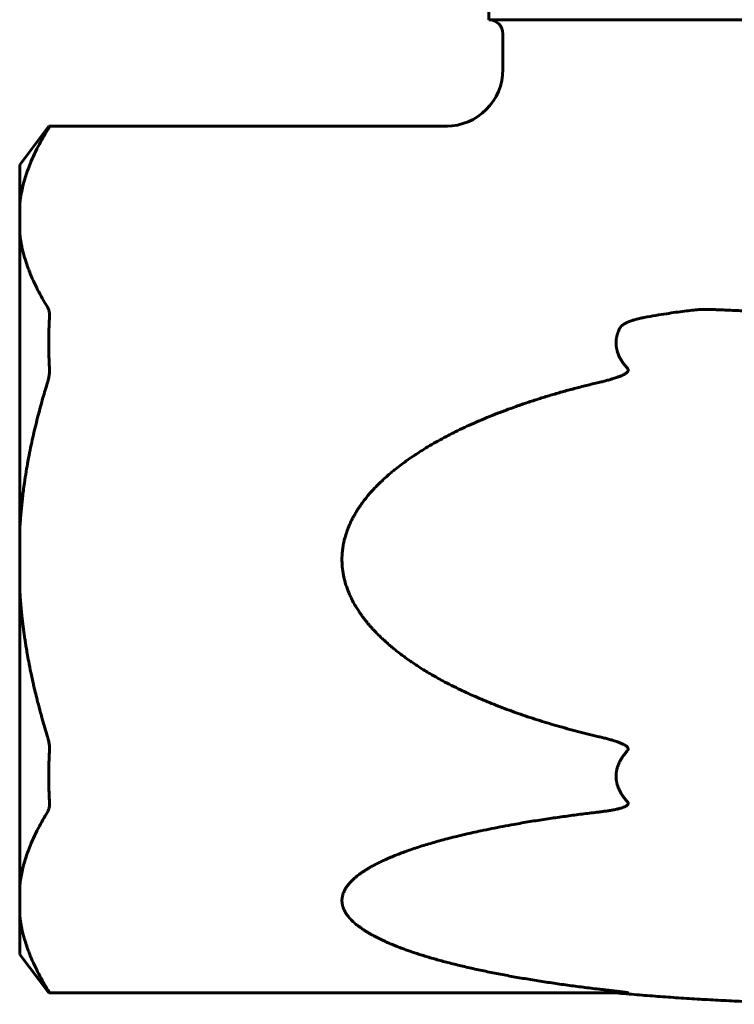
# Model space of a CAD drawing. Header units: millimetres. Extents: x 52 to 192, y 41 to 254.
# Tile 1 of 4: x 62 to 112, y 41 to 110. Entities that reach past the tile are written whole.
import ezdxf

# ---------------------------------------------------------------- set-up
doc = ezdxf.new("R2010")
doc.units = ezdxf.units.MM
doc.linetypes.add('K5LT_BASIC', pattern=[0])
doc.layers.add('Системный слой (1)', color=7, linetype='Continuous', true_color=0x6c6c6c)

# ---------------------------------------------------------------- blocks, each defined once
blk = doc.blocks.new('U9')
at = {"layer": 'Системный слой (1)', "color": 150, "linetype": 'K5LT_BASIC', "lineweight": 60, "true_color": 0x0080ff}
for p, q in [((95.174, 110), (95.174, 110)), ((149.174, 110), (149.174, 110))]:
    blk.add_line(p, q, dxfattribs=at)

msp = doc.modelspace()

# ---------------------------------------------------------------- linework, layer by layer
at = {"layer": 'Системный слой (1)', "color": 150, "linetype": 'K5LT_BASIC', "lineweight": 60, "true_color": 0x0080ff}
for p, q in [((95.174, 110), (95.174, 122)), ((95.174, 110), (149.174, 110)), ((96.174, 106.503), (96.174, 109)), ((62.174, 99.791), (64.217, 102.503)), ((64.27, 102.503), (64.217, 102.503)), ((64.27, 102.503), (92.245, 102.503)), ((92.245, 102.503), (92.245, 102.503)), ((92.245, 102.503), (92.274, 102.503)), ((92.245, 102.503), (92.274, 102.503)), ((92.245, 102.503), (92.245, 102.503)), ((62.174, 97.023), (62.174, 99.791)), ((62.174, 97.023), (62.174, 94.983)), ((62.174, 74.043), (62.174, 94.983)), ((62.174, 74.043), (62.174, 69.963)), ((62.174, 49.023), (62.174, 69.963)), ((62.174, 49.023), (62.174, 46.983)), ((62.174, 44.215), (62.174, 46.983)), ((62.174, 44.215), (64.217, 41.503)), ((64.217, 41.503), (64.27, 41.503)), ((64.27, 41.503), (104.929, 41.503))]:
    msp.add_line(p, q, dxfattribs=at)
for centre, radius, start, end in [((95.174, 109), 1, 0, 90), ((92.174, 106.503), 4, 270, 0)]:
    msp.add_arc(centre, radius, start, end, dxfattribs=at)
msp.add_ellipse((92.245, 106.503), major_axis=(0, 4), ratio=0.997635, start_param=3.141593, end_param=3.149049, dxfattribs=at)
for points, knots in [([(64.132, 102.235), (64.021, 102.055), (63.793, 101.673), (63.457, 101.058), (63.129, 100.386), (62.85, 99.724), (62.647, 99.157), (62.519, 98.742), (62.436, 98.438), (62.376, 98.195), (62.324, 97.961), (62.278, 97.731), (62.237, 97.497), (62.202, 97.261), (62.182, 97.102), (62.174, 97.023)], [0, 0, 0, 0, 0.106399, 0.225089, 0.359358, 0.49713, 0.606635, 0.68456, 0.733969, 0.779956, 0.822914, 0.866316, 0.910557, 0.955146, 1, 1, 1, 1]), ([(64.27, 102.503), (64.272, 102.503), (64.274, 102.501), (64.273, 102.492), (64.269, 102.477), (64.254, 102.445), (64.232, 102.404), (64.204, 102.355), (64.176, 102.306), (64.151, 102.266), (64.138, 102.244), (64.132, 102.235)], [0, 0, 0, 0, 0.136073, 0.165872, 0.318804, 0.458754, 0.602188, 0.745894, 0.865636, 0.944943, 1, 1, 1, 1]), ([(62.174, 94.983), (62.181, 94.916), (62.2, 94.761), (62.235, 94.519), (62.281, 94.258), (62.329, 94.021), (62.376, 93.811), (62.422, 93.625), (62.47, 93.443), (62.521, 93.264), (62.573, 93.089), (62.633, 92.902), (62.709, 92.677), (62.817, 92.38), (62.97, 91.995), (63.177, 91.523), (63.443, 90.978), (63.763, 90.385), (64.004, 89.977), (64.132, 89.771)], [0, 0, 0, 0, 0.037605, 0.087427, 0.136797, 0.185609, 0.221307, 0.256526, 0.291008, 0.325235, 0.358442, 0.390899, 0.43211, 0.486994, 0.56157, 0.653155, 0.760041, 0.877939, 1, 1, 1, 1]), ([(64.27, 89.039), (64.272, 89.08), (64.274, 89.13), (64.273, 89.223), (64.269, 89.314), (64.254, 89.428), (64.232, 89.532), (64.204, 89.622), (64.176, 89.691), (64.151, 89.738), (64.138, 89.761), (64.132, 89.771)], [0, 0, 0, 0, 0.136073, 0.165872, 0.318804, 0.458754, 0.602188, 0.745894, 0.865636, 0.944943, 1, 1, 1, 1]), ([(106.114, 89.039), (106.387, 89.091), (106.909, 89.185), (107.651, 89.305), (108.322, 89.403), (108.925, 89.483), (109.464, 89.547), (109.799, 89.584), (109.955, 89.6)], [0, 0, 0, 0, 0.21498, 0.408582, 0.580793, 0.738974, 0.87871, 1, 1, 1, 1]), ([(109.955, 89.6), (109.97, 89.602), (110.002, 89.605), (110.049, 89.608), (110.099, 89.61), (110.151, 89.611), (110.193, 89.612), (110.231, 89.613), (110.266, 89.613), (110.303, 89.613), (110.35, 89.613), (110.409, 89.613), (110.505, 89.611), (110.624, 89.609), (110.771, 89.606), (110.932, 89.601), (111.118, 89.594), (111.372, 89.585), (111.735, 89.569), (112.214, 89.548), (112.746, 89.522), (113.264, 89.495), (113.741, 89.469), (114.043, 89.452), (114.192, 89.444)], [0, 0, 0, 0, 0.010864, 0.022122, 0.033762, 0.046145, 0.058894, 0.062995, 0.073268, 0.083775, 0.088894, 0.106673, 0.125351, 0.15616, 0.190772, 0.229175, 0.270401, 0.321884, 0.409191, 0.52706, 0.661623, 0.78609, 0.894263, 1, 1, 1, 1]), ([(64.27, 85.467), (64.261, 85.615), (64.246, 85.912), (64.229, 86.359), (64.22, 86.806), (64.216, 87.253), (64.22, 87.7), (64.229, 88.147), (64.246, 88.593), (64.261, 88.89), (64.27, 89.039)], [0, 0, 0, 0, 0.124461, 0.249612, 0.374968, 0.5, 0.625032, 0.750388, 0.875539, 1, 1, 1, 1]), ([(104.388, 88.268), (104.39, 88.273), (104.396, 88.283), (104.405, 88.299), (104.414, 88.315), (104.425, 88.33), (104.436, 88.346), (104.447, 88.361), (104.46, 88.376), (104.472, 88.391), (104.486, 88.406), (104.5, 88.421), (104.515, 88.436), (104.531, 88.451), (104.548, 88.466), (104.566, 88.481), (104.584, 88.496), (104.603, 88.511), (104.623, 88.526), (104.644, 88.541), (104.666, 88.556), (104.689, 88.571), (104.716, 88.588), (104.748, 88.607), (104.784, 88.627), (104.818, 88.645), (104.85, 88.662), (104.882, 88.677), (104.915, 88.693), (104.951, 88.709), (104.99, 88.726), (105.031, 88.743), (105.074, 88.76), (105.119, 88.778), (105.167, 88.795), (105.218, 88.813), (105.272, 88.831), (105.33, 88.849), (105.39, 88.868), (105.454, 88.886), (105.519, 88.904), (105.587, 88.922), (105.657, 88.94), (105.729, 88.957), (105.803, 88.974), (105.879, 88.991), (105.956, 89.008), (106.034, 89.023), (106.087, 89.034), (106.114, 89.039)], [0, 0, 0, 0, 0.00997, 0.020034, 0.030194, 0.040533, 0.050985, 0.061619, 0.072357, 0.083263, 0.094243, 0.105495, 0.116942, 0.128715, 0.140614, 0.152954, 0.165581, 0.178593, 0.1917, 0.205272, 0.219222, 0.233791, 0.248606, 0.269479, 0.290822, 0.312587, 0.329783, 0.347702, 0.366951, 0.38683, 0.408398, 0.431013, 0.455098, 0.479551, 0.505609, 0.532898, 0.562248, 0.592439, 0.624621, 0.657956, 0.692786, 0.727949, 0.764263, 0.801396, 0.839784, 0.878657, 0.91852, 0.958958, 1, 1, 1, 1]), ([(104.929, 85.467), (104.913, 85.485), (104.881, 85.52), (104.834, 85.574), (104.789, 85.628), (104.745, 85.683), (104.702, 85.739), (104.66, 85.795), (104.62, 85.851), (104.581, 85.907), (104.543, 85.965), (104.507, 86.022), (104.473, 86.08), (104.44, 86.139), (104.403, 86.208), (104.357, 86.299), (104.305, 86.416), (104.259, 86.538), (104.225, 86.644), (104.202, 86.727), (104.186, 86.795), (104.173, 86.858), (104.162, 86.921), (104.152, 86.988), (104.143, 87.071), (104.137, 87.16), (104.135, 87.232), (104.136, 87.303), (104.138, 87.371), (104.145, 87.454), (104.153, 87.52), (104.162, 87.582), (104.172, 87.641), (104.184, 87.7), (104.198, 87.759), (104.213, 87.817), (104.23, 87.875), (104.248, 87.932), (104.268, 87.989), (104.289, 88.046), (104.311, 88.102), (104.335, 88.157), (104.361, 88.213), (104.379, 88.249), (104.388, 88.268)], [0, 0, 0, 0, 0.022664, 0.045184, 0.067627, 0.089957, 0.112222, 0.134362, 0.156425, 0.178396, 0.200345, 0.222201, 0.244012, 0.2657, 0.287316, 0.32058, 0.36538, 0.412278, 0.449567, 0.474971, 0.497987, 0.518565, 0.539104, 0.561755, 0.586539, 0.622551, 0.651045, 0.65853, 0.694345, 0.718912, 0.741269, 0.761355, 0.781395, 0.801348, 0.821284, 0.841195, 0.861089, 0.880973, 0.900836, 0.920639, 0.940415, 0.960209, 0.980061, 1, 1, 1, 1]), ([(64.27, 85.467), (64.272, 85.425), (64.274, 85.373), (64.273, 85.271), (64.269, 85.166), (64.254, 85.02), (64.232, 84.874), (64.204, 84.735), (64.176, 84.618), (64.151, 84.531), (64.138, 84.485), (64.132, 84.467)], [0, 0, 0, 0, 0.136073, 0.165872, 0.318804, 0.458754, 0.602188, 0.745894, 0.865636, 0.944943, 1, 1, 1, 1]), ([(104.929, 85.467), (104.932, 85.464), (104.938, 85.457), (104.946, 85.447), (104.953, 85.437), (104.959, 85.427), (104.965, 85.417), (104.97, 85.408), (104.974, 85.399), (104.977, 85.39), (104.98, 85.381), (104.983, 85.369), (104.985, 85.355), (104.986, 85.343), (104.986, 85.329), (104.984, 85.312), (104.977, 85.287), (104.965, 85.257), (104.943, 85.223), (104.908, 85.183), (104.862, 85.142), (104.813, 85.106), (104.766, 85.075), (104.718, 85.046), (104.665, 85.018), (104.604, 84.987), (104.532, 84.953), (104.445, 84.916), (104.342, 84.875), (104.221, 84.831), (104.083, 84.784), (103.944, 84.74), (103.807, 84.698), (103.672, 84.659), (103.531, 84.62), (103.383, 84.581), (103.232, 84.543), (103.076, 84.504), (102.971, 84.479), (102.919, 84.467)], [0, 0, 0, 0, 0.005686, 0.011266, 0.016723, 0.021942, 0.027049, 0.031776, 0.036243, 0.040309, 0.044235, 0.04944, 0.056366, 0.06362, 0.065309, 0.075228, 0.086424, 0.099816, 0.11675, 0.139093, 0.166568, 0.192287, 0.213665, 0.236311, 0.260507, 0.286217, 0.319589, 0.357653, 0.400407, 0.453942, 0.512663, 0.576593, 0.629843, 0.685866, 0.745763, 0.806748, 0.869982, 0.934389, 1, 1, 1, 1]), ([(64.132, 84.467), (64.021, 84.107), (63.793, 83.342), (63.457, 82.114), (63.129, 80.769), (62.9, 79.682), (62.738, 78.82), (62.625, 78.166), (62.519, 77.482), (62.436, 76.873), (62.376, 76.386), (62.324, 75.92), (62.278, 75.459), (62.241, 75.036), (62.205, 74.563), (62.185, 74.246), (62.174, 74.043)], [0, 0, 0, 0, 0.106399, 0.225089, 0.359358, 0.49713, 0.538534, 0.606635, 0.68456, 0.733969, 0.779956, 0.822914, 0.866316, 0.910557, 0.942625, 1, 1, 1, 1]), ([(102.919, 84.467), (102.629, 84.399), (102.052, 84.259), (101.192, 84.038), (100.345, 83.807), (99.513, 83.566), (98.697, 83.316), (97.896, 83.057), (97.114, 82.788), (96.347, 82.509), (95.597, 82.221), (94.865, 81.924), (94.16, 81.621), (93.479, 81.311), (92.981, 81.07), (92.555, 80.857), (92.146, 80.647), (91.606, 80.355), (91.035, 80.029), (90.517, 79.714), (90.165, 79.488), (89.832, 79.267), (89.494, 79.036), (89.044, 78.708), (88.672, 78.42), (88.406, 78.203), (88.16, 77.996), (87.89, 77.759), (87.565, 77.455), (87.319, 77.21), (87.128, 77.01), (86.951, 76.82), (86.742, 76.581), (86.518, 76.308), (86.318, 76.048), (86.138, 75.797), (85.979, 75.559), (85.851, 75.354), (85.761, 75.202), (85.674, 75.047), (85.573, 74.859), (85.466, 74.64), (85.371, 74.431), (85.269, 74.186), (85.184, 73.955), (85.092, 73.668), (85.037, 73.472), (84.981, 73.231), (84.952, 73.09), (84.922, 72.918), (84.899, 72.769), (84.877, 72.581), (84.863, 72.415), (84.855, 72.278), (84.85, 72.15), (84.848, 72.04), (84.849, 71.949), (84.85, 71.858), (84.853, 71.774), (84.859, 71.657), (84.867, 71.539), (84.881, 71.392), (84.9, 71.236), (84.922, 71.086), (84.944, 70.958), (84.967, 70.841), (84.991, 70.729), (85.02, 70.608), (85.05, 70.49), (85.101, 70.309), (85.162, 70.117), (85.253, 69.863), (85.35, 69.62), (85.462, 69.372), (85.588, 69.118), (85.712, 68.887), (85.847, 68.657), (85.954, 68.487), (86.063, 68.32), (86.191, 68.133), (86.342, 67.927), (86.489, 67.735), (86.632, 67.557), (86.772, 67.391), (86.92, 67.222), (87.098, 67.027), (87.307, 66.807), (87.552, 66.564), (87.79, 66.339), (88.021, 66.131), (88.245, 65.937), (88.482, 65.74), (88.736, 65.536), (89.005, 65.329), (89.326, 65.092), (89.593, 64.903), (89.875, 64.71), (90.171, 64.513), (90.562, 64.265), (90.974, 64.015), (91.285, 63.834), (91.61, 63.65), (92.005, 63.434), (92.562, 63.142), (93.149, 62.853), (93.55, 62.664), (93.897, 62.505), (94.26, 62.342), (94.8, 62.11), (95.382, 61.871), (95.985, 61.634), (96.519, 61.434), (96.945, 61.28), (97.38, 61.126), (97.918, 60.942), (98.593, 60.723), (99.283, 60.509), (99.988, 60.301), (100.706, 60.099), (101.435, 59.904), (102.174, 59.717), (102.669, 59.597), (102.919, 59.539)], [0, 0, 0, 0, 0.019434, 0.038581, 0.057466, 0.075955, 0.094252, 0.112144, 0.129802, 0.147155, 0.16444, 0.181311, 0.197848, 0.213789, 0.229481, 0.233476, 0.244487, 0.25906, 0.273022, 0.286799, 0.298037, 0.299901, 0.312507, 0.324291, 0.335751, 0.342753, 0.346369, 0.356471, 0.365868, 0.375072, 0.378748, 0.383643, 0.391768, 0.399185, 0.406339, 0.412873, 0.419049, 0.424773, 0.428432, 0.430402, 0.43617, 0.442171, 0.446072, 0.450974, 0.4592, 0.461902, 0.470359, 0.472305, 0.477785, 0.479617, 0.48351, 0.4875, 0.49178, 0.494202, 0.496364, 0.500003, 0.501246, 0.502206, 0.505834, 0.50669, 0.509711, 0.513441, 0.516175, 0.519828, 0.523169, 0.524507, 0.527522, 0.530544, 0.532492, 0.535321, 0.542664, 0.545428, 0.552669, 0.559501, 0.562955, 0.570884, 0.576361, 0.580074, 0.583846, 0.589166, 0.59464, 0.600268, 0.604719, 0.609327, 0.614204, 0.619191, 0.626337, 0.633724, 0.641353, 0.64741, 0.653705, 0.660409, 0.667285, 0.674613, 0.682223, 0.692966, 0.695659, 0.704182, 0.715869, 0.725425, 0.735231, 0.739, 0.749428, 0.764168, 0.779454, 0.791538, 0.792676, 0.804018, 0.817144, 0.830516, 0.84449, 0.858809, 0.867183, 0.873593, 0.888468, 0.903672, 0.919103, 0.934892, 0.950833, 0.967054, 0.98344, 1, 1, 1, 1]), ([(62.174, 69.963), (62.181, 69.829), (62.2, 69.52), (62.235, 69.035), (62.281, 68.512), (62.329, 68.04), (62.376, 67.618), (62.422, 67.247), (62.47, 66.882), (62.521, 66.525), (62.573, 66.175), (62.633, 65.801), (62.709, 65.351), (62.817, 64.756), (62.95, 64.087), (63.074, 63.512), (63.23, 62.826), (63.407, 62.1), (63.611, 61.33), (63.839, 60.511), (64.004, 59.952), (64.132, 59.539)], [0, 0, 0, 0, 0.037605, 0.087427, 0.136797, 0.185609, 0.221307, 0.256526, 0.291008, 0.325235, 0.358442, 0.390899, 0.43211, 0.486994, 0.56157, 0.62469, 0.653155, 0.760041, 0.835566, 0.877939, 1, 1, 1, 1]), ([(64.27, 58.539), (64.272, 58.58), (64.274, 58.632), (64.273, 58.734), (64.269, 58.84), (64.254, 58.986), (64.232, 59.131), (64.204, 59.271), (64.176, 59.388), (64.151, 59.475), (64.138, 59.52), (64.132, 59.539)], [0, 0, 0, 0, 0.136073, 0.165872, 0.318804, 0.458754, 0.602188, 0.745894, 0.865636, 0.944943, 1, 1, 1, 1]), ([(104.929, 58.539), (104.932, 58.542), (104.938, 58.549), (104.946, 58.559), (104.953, 58.569), (104.959, 58.579), (104.965, 58.589), (104.97, 58.598), (104.974, 58.607), (104.977, 58.615), (104.98, 58.625), (104.983, 58.636), (104.985, 58.65), (104.986, 58.662), (104.986, 58.676), (104.984, 58.693), (104.977, 58.719), (104.965, 58.748), (104.943, 58.783), (104.908, 58.823), (104.862, 58.864), (104.813, 58.9), (104.766, 58.931), (104.718, 58.959), (104.665, 58.988), (104.604, 59.019), (104.532, 59.052), (104.445, 59.089), (104.342, 59.13), (104.221, 59.175), (104.083, 59.222), (103.944, 59.266), (103.807, 59.307), (103.672, 59.346), (103.531, 59.385), (103.383, 59.424), (103.232, 59.463), (103.076, 59.501), (102.971, 59.526), (102.919, 59.539)], [0, 0, 0, 0, 0.005686, 0.011266, 0.016723, 0.021942, 0.027049, 0.031776, 0.036243, 0.040309, 0.044235, 0.04944, 0.056366, 0.06362, 0.065309, 0.075228, 0.086424, 0.099816, 0.11675, 0.139093, 0.166568, 0.192287, 0.213665, 0.236311, 0.260507, 0.286217, 0.319589, 0.357653, 0.400407, 0.453942, 0.512663, 0.576593, 0.629843, 0.685866, 0.745763, 0.806748, 0.869982, 0.934389, 1, 1, 1, 1]), ([(64.27, 54.967), (64.261, 55.115), (64.246, 55.412), (64.229, 55.859), (64.22, 56.306), (64.216, 56.753), (64.22, 57.2), (64.229, 57.647), (64.246, 58.093), (64.261, 58.39), (64.27, 58.539)], [0, 0, 0, 0, 0.124461, 0.249612, 0.374968, 0.5, 0.625032, 0.750388, 0.875539, 1, 1, 1, 1]), ([(104.929, 54.967), (104.911, 54.986), (104.876, 55.025), (104.825, 55.085), (104.775, 55.145), (104.727, 55.205), (104.681, 55.266), (104.636, 55.328), (104.593, 55.389), (104.552, 55.452), (104.512, 55.514), (104.475, 55.577), (104.439, 55.639), (104.406, 55.702), (104.375, 55.764), (104.346, 55.825), (104.316, 55.893), (104.284, 55.973), (104.25, 56.065), (104.222, 56.156), (104.201, 56.234), (104.186, 56.298), (104.174, 56.354), (104.164, 56.41), (104.155, 56.465), (104.148, 56.521), (104.143, 56.576), (104.139, 56.63), (104.136, 56.689), (104.135, 56.731), (104.136, 56.778), (104.136, 56.825), (104.14, 56.893), (104.146, 56.962), (104.154, 57.029), (104.165, 57.101), (104.179, 57.181), (104.201, 57.273), (104.227, 57.367), (104.257, 57.46), (104.289, 57.546), (104.323, 57.629), (104.356, 57.703), (104.389, 57.77), (104.419, 57.829), (104.45, 57.885), (104.481, 57.939), (104.513, 57.993), (104.548, 58.048), (104.584, 58.102), (104.621, 58.157), (104.661, 58.212), (104.701, 58.266), (104.744, 58.321), (104.788, 58.376), (104.834, 58.431), (104.88, 58.485), (104.912, 58.521), (104.929, 58.539)], [0, 0, 0, 0, 0.019131, 0.038155, 0.057108, 0.075919, 0.09465, 0.113221, 0.131692, 0.15002, 0.168313, 0.18639, 0.204301, 0.221873, 0.239297, 0.256318, 0.273088, 0.294889, 0.321448, 0.347497, 0.367795, 0.382664, 0.39736, 0.411827, 0.426225, 0.440474, 0.454646, 0.468636, 0.482538, 0.500007, 0.500619, 0.518456, 0.53612, 0.553637, 0.571117, 0.588539, 0.609141, 0.633155, 0.660567, 0.683998, 0.707599, 0.729992, 0.751007, 0.769146, 0.785795, 0.801077, 0.816465, 0.832166, 0.848064, 0.864231, 0.88048, 0.896992, 0.913683, 0.930666, 0.947763, 0.965066, 0.982466, 1, 1, 1, 1]), ([(64.27, 54.967), (64.272, 54.925), (64.274, 54.875), (64.273, 54.783), (64.269, 54.692), (64.254, 54.577), (64.232, 54.473), (64.204, 54.383), (64.176, 54.314), (64.151, 54.267), (64.138, 54.244), (64.132, 54.235)], [0, 0, 0, 0, 0.136073, 0.165872, 0.318804, 0.458754, 0.602188, 0.745894, 0.865636, 0.944943, 1, 1, 1, 1]), ([(104.929, 54.967), (104.932, 54.964), (104.938, 54.957), (104.946, 54.947), (104.953, 54.937), (104.959, 54.927), (104.965, 54.918), (104.97, 54.909), (104.974, 54.9), (104.977, 54.892), (104.98, 54.883), (104.983, 54.873), (104.985, 54.859), (104.986, 54.848), (104.986, 54.835), (104.984, 54.82), (104.977, 54.797), (104.965, 54.771), (104.943, 54.741), (104.908, 54.707), (104.862, 54.674), (104.813, 54.645), (104.766, 54.621), (104.718, 54.599), (104.665, 54.577), (104.604, 54.554), (104.532, 54.53), (104.445, 54.504), (104.342, 54.475), (104.221, 54.446), (104.083, 54.415), (103.944, 54.387), (103.807, 54.362), (103.672, 54.339), (103.531, 54.317), (103.383, 54.295), (103.232, 54.274), (103.076, 54.254), (102.971, 54.241), (102.919, 54.235)], [0, 0, 0, 0, 0.005686, 0.011266, 0.016723, 0.021942, 0.027049, 0.031776, 0.036243, 0.040309, 0.044235, 0.04944, 0.056366, 0.06362, 0.065309, 0.075228, 0.086424, 0.099816, 0.11675, 0.139093, 0.166568, 0.192287, 0.213665, 0.236311, 0.260507, 0.286217, 0.319589, 0.357653, 0.400407, 0.453942, 0.512663, 0.576593, 0.629843, 0.685866, 0.745763, 0.806748, 0.869982, 0.934389, 1, 1, 1, 1]), ([(64.132, 54.235), (64.021, 54.055), (63.793, 53.673), (63.457, 53.058), (63.129, 52.386), (62.85, 51.724), (62.647, 51.157), (62.519, 50.742), (62.436, 50.438), (62.376, 50.195), (62.324, 49.961), (62.278, 49.731), (62.237, 49.497), (62.202, 49.261), (62.182, 49.102), (62.174, 49.023)], [0, 0, 0, 0, 0.106399, 0.225089, 0.359358, 0.49713, 0.606635, 0.68456, 0.733969, 0.779956, 0.822914, 0.866316, 0.910557, 0.955146, 1, 1, 1, 1]), ([(102.919, 54.235), (102.745, 54.214), (102.396, 54.173), (101.872, 54.108), (101.346, 54.04), (100.815, 53.969), (100.28, 53.895), (99.739, 53.817), (99.19, 53.735), (98.635, 53.649), (98.075, 53.559), (97.51, 53.464), (96.873, 53.352), (96.168, 53.223), (95.397, 53.072), (94.692, 52.927), (94.055, 52.788), (93.487, 52.658), (92.929, 52.524), (92.384, 52.387), (91.852, 52.246), (91.338, 52.103), (90.84, 51.957), (90.363, 51.81), (89.903, 51.66), (89.464, 51.508), (89.046, 51.356), (88.655, 51.205), (88.289, 51.055), (87.95, 50.908), (87.636, 50.763), (87.349, 50.622), (87.083, 50.484), (86.839, 50.348), (86.615, 50.216), (86.413, 50.088), (86.231, 49.966), (86.068, 49.849), (85.922, 49.736), (85.792, 49.629), (85.675, 49.526), (85.568, 49.426), (85.472, 49.328), (85.385, 49.233), (85.308, 49.142), (85.239, 49.053), (85.177, 48.968), (85.123, 48.885), (85.075, 48.804), (85.032, 48.724), (84.994, 48.646), (84.961, 48.569), (84.933, 48.494), (84.909, 48.42), (84.89, 48.348), (84.875, 48.278), (84.863, 48.209), (84.855, 48.14), (84.85, 48.073), (84.848, 48.007), (84.849, 47.942), (84.854, 47.878), (84.86, 47.815), (84.87, 47.753), (84.882, 47.692), (84.897, 47.631), (84.914, 47.571), (84.933, 47.511), (84.955, 47.453), (84.979, 47.393), (85.008, 47.331), (85.049, 47.248), (85.119, 47.123), (85.246, 46.936), (85.442, 46.701), (85.683, 46.467), (85.915, 46.273), (86.097, 46.136), (86.241, 46.033), (86.384, 45.937), (86.549, 45.831), (86.738, 45.716), (86.923, 45.611), (87.101, 45.513), (87.275, 45.422), (87.46, 45.329), (87.658, 45.233), (87.867, 45.136), (88.118, 45.025), (88.41, 44.9), (88.75, 44.764), (89.083, 44.636), (89.406, 44.519), (89.72, 44.409), (90.051, 44.297), (90.404, 44.183), (90.774, 44.069), (91.16, 43.954), (91.562, 43.84), (91.984, 43.724), (92.422, 43.609), (92.877, 43.494), (93.347, 43.381), (93.831, 43.268), (94.327, 43.158), (94.831, 43.05), (95.341, 42.945), (95.859, 42.843), (96.383, 42.743), (96.913, 42.646), (97.447, 42.553), (97.986, 42.462), (98.527, 42.374), (99.071, 42.288), (99.616, 42.206), (100.162, 42.127), (100.71, 42.051), (101.26, 41.977), (101.811, 41.905), (102.364, 41.837), (102.734, 41.792), (102.919, 41.771)], [0, 0, 0, 0, 0.011517, 0.023097, 0.034741, 0.046525, 0.058382, 0.070463, 0.082705, 0.095191, 0.107764, 0.120572, 0.133534, 0.151154, 0.168895, 0.186755, 0.200207, 0.213639, 0.226904, 0.240023, 0.252865, 0.265578, 0.277905, 0.289977, 0.301664, 0.313218, 0.32426, 0.334921, 0.344941, 0.354706, 0.363794, 0.372466, 0.380562, 0.388498, 0.395901, 0.402928, 0.409357, 0.415564, 0.421247, 0.426629, 0.43163, 0.436552, 0.441216, 0.445702, 0.449906, 0.454008, 0.457879, 0.461621, 0.465207, 0.468767, 0.472225, 0.475615, 0.478878, 0.482084, 0.485182, 0.488221, 0.491182, 0.494127, 0.497013, 0.499856, 0.502633, 0.505384, 0.50808, 0.510744, 0.513373, 0.515993, 0.518591, 0.52118, 0.523735, 0.526269, 0.529013, 0.531989, 0.537216, 0.545695, 0.557413, 0.56987, 0.579547, 0.586454, 0.591066, 0.595675, 0.601933, 0.608308, 0.614803, 0.619961, 0.625316, 0.631004, 0.636829, 0.643008, 0.649402, 0.658379, 0.66772, 0.677425, 0.685329, 0.693435, 0.70207, 0.711033, 0.720451, 0.729997, 0.73996, 0.750213, 0.760918, 0.771785, 0.78302, 0.794459, 0.806148, 0.81788, 0.829735, 0.841669, 0.853717, 0.865801, 0.877953, 0.890135, 0.902343, 0.914544, 0.926736, 0.938925, 0.951115, 0.963316, 0.97553, 0.987757, 1, 1, 1, 1]), ([(62.174, 46.983), (62.181, 46.916), (62.2, 46.761), (62.235, 46.519), (62.281, 46.258), (62.329, 46.021), (62.376, 45.811), (62.422, 45.625), (62.47, 45.443), (62.521, 45.264), (62.573, 45.089), (62.633, 44.902), (62.709, 44.677), (62.817, 44.38), (62.97, 43.995), (63.177, 43.523), (63.443, 42.978), (63.763, 42.385), (64.004, 41.977), (64.132, 41.771)], [0, 0, 0, 0, 0.037605, 0.087427, 0.136797, 0.185609, 0.221307, 0.256526, 0.291008, 0.325235, 0.358442, 0.390899, 0.43211, 0.486994, 0.56157, 0.653155, 0.760041, 0.877939, 1, 1, 1, 1]), ([(64.27, 41.503), (64.272, 41.503), (64.274, 41.505), (64.273, 41.514), (64.269, 41.529), (64.254, 41.56), (64.232, 41.602), (64.204, 41.651), (64.176, 41.7), (64.151, 41.739), (64.138, 41.761), (64.132, 41.771)], [0, 0, 0, 0, 0.136073, 0.165872, 0.318804, 0.458754, 0.602188, 0.745894, 0.865636, 0.944943, 1, 1, 1, 1]), ([(104.929, 41.503), (104.932, 41.503), (104.938, 41.503), (104.946, 41.503), (104.953, 41.503), (104.959, 41.503), (104.965, 41.504), (104.97, 41.504), (104.974, 41.504), (104.977, 41.505), (104.98, 41.505), (104.983, 41.506), (104.985, 41.507), (104.986, 41.508), (104.986, 41.509), (104.984, 41.51), (104.977, 41.513), (104.965, 41.516), (104.943, 41.521), (104.908, 41.527), (104.862, 41.535), (104.813, 41.542), (104.766, 41.549), (104.718, 41.555), (104.665, 41.562), (104.604, 41.57), (104.532, 41.579), (104.445, 41.59), (104.342, 41.603), (104.221, 41.617), (104.083, 41.634), (103.944, 41.65), (103.807, 41.667), (103.672, 41.682), (103.531, 41.699), (103.383, 41.716), (103.232, 41.734), (103.076, 41.752), (102.971, 41.765), (102.919, 41.771)], [0, 0, 0, 0, 0.005686, 0.011266, 0.016723, 0.021942, 0.027049, 0.031776, 0.036243, 0.040309, 0.044235, 0.04944, 0.056366, 0.06362, 0.065309, 0.075228, 0.086424, 0.099816, 0.11675, 0.139093, 0.166568, 0.192287, 0.213665, 0.236311, 0.260507, 0.286217, 0.319589, 0.357653, 0.400407, 0.453941, 0.512663, 0.576592, 0.629842, 0.685866, 0.745762, 0.806748, 0.869982, 0.934389, 1, 1, 1, 1])]:
    msp.add_open_spline(points, degree=3, knots=knots, dxfattribs=at)
msp.add_rational_spline([(104.136, 41.503), (116.057, 40.431), (128.29, 40.431), (140.212, 41.503)], [0.954899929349, 0.938629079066, 0.938629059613, 0.954899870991], degree=3, dxfattribs=at)

# ---------------------------------------------------------------- block references
at = {"layer": 'Системный слой (1)'}
msp.add_blockref('U9', (0, 0), dxfattribs=at)

doc.saveas('drawing.dxf')
